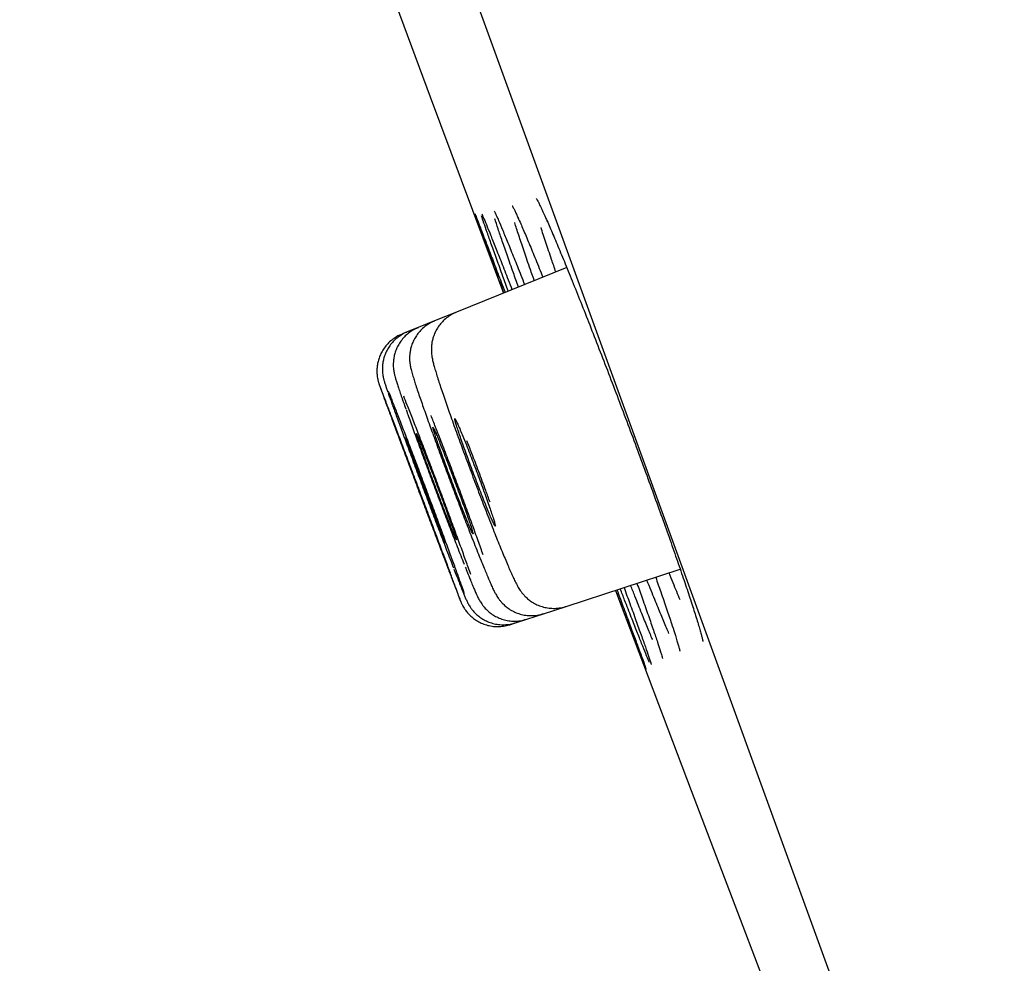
# Model space of a CAD drawing. Header units: millimetres. Extents: x 8 to 1095, y 12 to 2372.
# Tile 48 of 89: x 80 to 90, y 2237 to 2247. Entities that reach past the tile are written whole.
import ezdxf

# ---------------------------------------------------------------- set-up
doc = ezdxf.new("R2010")
doc.units = ezdxf.units.MM

msp = doc.modelspace()

# ---------------------------------------------------------------- linework, layer by layer
at = {"color": 7, "linetype": 'Continuous', "lineweight": 30}
for p, q in [((99.5384, 2206.854), (64.2248, 2303.8774)), ((85.8084, 2244.3947), (84.6976, 2243.946)), ((84.6976, 2243.946), (84.478, 2243.8572)), ((84.478, 2243.8572), (84.3133, 2243.7907)), ((84.2035, 2243.7463), (84.1486, 2243.7241)), ((84.3133, 2243.7907), (84.2035, 2243.7463)), ((85.8011, 2240.9856), (86.9505, 2241.3591)), ((85.5756, 2240.9123), (85.8011, 2240.9856)), ((85.2938, 2240.8208), (85.4065, 2240.8574)), ((85.4065, 2240.8574), (85.5756, 2240.9123)), ((85.2374, 2240.8024), (85.2938, 2240.8208))]:
    msp.add_line(p, q, dxfattribs=at)
at = {"color": 7, "linetype": 'Continuous', "lineweight": 30, "flags": 128}
for points in [[(83.2876, 2249.206), (84.4355, 2246.1128), (85.1734, 2244.1382)], [(86.2985, 2241.1472), (87.0603, 2239.136), (88.2184, 2236.0987)]]:
    msp.add_lwpolyline(points, dxfattribs=at)
at = {"color": 7, "linetype": 'Continuous', "lineweight": 30}
msp.add_arc((-267.6498, 2127.7477), 395.3, 9.598586, 27.455358, dxfattribs=at)
for points, knots in [([(85.2608, 2245.0149), (85.2611, 2245.0144), (85.2617, 2245.0135), (85.2669, 2245.0041), (85.2757, 2244.987), (85.2888, 2244.96), (85.3041, 2244.9273), (85.3163, 2244.9), (85.3216, 2244.8881)], [0, 0, 0, 0, 0.108634, 0.254201, 0.4279, 0.624541, 0.836647, 1, 1, 1, 1]), ([(85.5007, 2245.0903), (85.501, 2245.09), (85.5015, 2245.0892), (85.507, 2245.0801), (85.5162, 2245.0633), (85.5297, 2245.0369), (85.5474, 2245.0008), (85.5692, 2244.9545), (85.591, 2244.9068), (85.6067, 2244.8713), (85.6129, 2244.8574)], [0, 0, 0, 0, 0.075001, 0.17759, 0.298871, 0.435882, 0.584037, 0.739062, 0.897909, 1, 1, 1, 1]), ([(85.1757, 2244.1391), (85.1567, 2244.1899), (85.1137, 2244.3056), (85.0556, 2244.4618), (85.0009, 2244.6096), (84.9557, 2244.7322), (84.9204, 2244.8286), (84.8964, 2244.8952), (84.8839, 2244.9304), (84.883, 2244.9339), (84.8829, 2244.9345)], [0, 0, 0, 0, 0.1122556, 0.2554673, 0.3991357, 0.5423473, 0.6855518, 0.8292129, 0.9724174, 1, 1, 1, 1]), ([(84.8833, 2244.9366), (84.8846, 2244.9339), (84.8878, 2244.9267), (84.9052, 2244.883), (84.9342, 2244.8086), (84.9738, 2244.7059), (85.0228, 2244.578), (85.0816, 2244.4241), (85.1368, 2244.2791), (85.175, 2244.1785), (85.188, 2244.1441)], [0, 0, 0, 0, 0.087635, 0.227376, 0.367121, 0.507311, 0.647056, 0.786809, 0.927007, 1, 1, 1, 1]), ([(85.2205, 2244.1572), (85.2021, 2244.2075), (85.16, 2244.3228), (85.1035, 2244.4789), (85.0504, 2244.6269), (85.0066, 2244.7508), (84.9743, 2244.8447), (84.956, 2244.8988), (84.9518, 2244.913), (84.9515, 2244.914)], [0, 0, 0, 0, 0.132532, 0.303439, 0.474892, 0.645799, 0.816706, 0.988159, 1, 1, 1, 1]), ([(84.9545, 2244.9318), (84.9545, 2244.9318), (84.954, 2244.9327), (84.9559, 2244.9289), (84.9588, 2244.9225), (84.9604, 2244.919)], [0, 0, 0, 0, 0.040008, 0.460648, 1, 1, 1, 1]), ([(84.9564, 2244.9287), (84.9602, 2244.9202), (84.9702, 2244.898), (84.9986, 2244.8296), (85.0395, 2244.7287), (85.0903, 2244.6011), (85.1505, 2244.4478), (85.2064, 2244.3043), (85.2447, 2244.2053), (85.2575, 2244.1722)], [0, 0, 0, 0, 0.10103, 0.264179, 0.427849, 0.590998, 0.754164, 0.917851, 1, 1, 1, 1]), ([(85.0793, 2244.9605), (85.0794, 2244.9603), (85.0797, 2244.9599), (85.0838, 2244.9519), (85.0915, 2244.9359), (85.0998, 2244.9182), (85.1064, 2244.9033), (85.108, 2244.8997)], [0, 0, 0, 0, 0.131324, 0.34431, 0.604372, 0.902742, 1, 1, 1, 1]), ([(85.104, 2244.9092), (85.1097, 2244.8965), (85.1259, 2244.8606), (85.1635, 2244.7714), (85.2153, 2244.646), (85.2771, 2244.493), (85.3335, 2244.3518), (85.3717, 2244.2547), (85.3841, 2244.2233)], [0, 0, 0, 0, 0.109042, 0.308286, 0.506896, 0.705532, 0.904801, 1, 1, 1, 1]), ([(85.3226, 2244.1984), (85.3052, 2244.2468), (85.2646, 2244.3602), (85.2102, 2244.5147), (85.1583, 2244.6641), (85.1173, 2244.7855), (85.0933, 2244.8581), (85.086, 2244.8823), (85.0857, 2244.8835)], [0, 0, 0, 0, 0.155053, 0.363422, 0.572456, 0.780826, 0.989217, 1, 1, 1, 1]), ([(85.4819, 2244.2628), (85.4657, 2244.3089), (85.4266, 2244.4201), (85.3739, 2244.5738), (85.3247, 2244.7209), (85.2949, 2244.8117), (85.2846, 2244.8454), (85.2842, 2244.8466)], [0, 0, 0, 0, 0.1888, 0.455614, 0.72328, 0.990095, 1, 1, 1, 1]), ([(85.3179, 2244.8972), (85.3268, 2244.8773), (85.3499, 2244.8256), (85.3979, 2244.7129), (85.4607, 2244.5618), (85.5177, 2244.4223), (85.5558, 2244.3271), (85.5677, 2244.2975)], [0, 0, 0, 0, 0.152856, 0.397852, 0.642879, 0.888687, 1, 1, 1, 1]), ([(85.6093, 2244.866), (85.619, 2244.8443), (85.6466, 2244.7824), (85.702, 2244.6523), (85.7736, 2244.4807), (85.8525, 2244.2876), (85.9374, 2244.0762), (86.0271, 2243.8496), (86.1206, 2243.6106), (86.2167, 2243.3618), (86.3141, 2243.1067), (86.4116, 2242.8485), (86.508, 2242.5905), (86.6021, 2242.3358), (86.6927, 2242.0876), (86.7785, 2241.8493), (86.8587, 2241.6238), (86.9322, 2241.4132), (86.9975, 2241.2225), (87.0472, 2241.0745), (87.0711, 2241), (87.0795, 2240.9739)], [0, 0, 0, 0, 0.029772, 0.085074, 0.140553, 0.195855, 0.251142, 0.306606, 0.361894, 0.417153, 0.472588, 0.527847, 0.583076, 0.63848, 0.693709, 0.748919, 0.804305, 0.859515, 0.914726, 0.970113, 1, 1, 1, 1]), ([(85.6986, 2244.3504), (85.6841, 2244.3926), (85.647, 2244.5003), (85.5978, 2244.648), (85.5627, 2244.7549), (85.5497, 2244.797), (85.5496, 2244.7972)], [0, 0, 0, 0, 0.243092, 0.620048, 0.998205, 1, 1, 1, 1]), ([(84.6982, 2243.9444), (84.6903, 2243.9416), (84.6634, 2243.9318), (84.6222, 2243.9065), (84.5763, 2243.8707), (84.5379, 2243.83), (84.5067, 2243.7866), (84.4826, 2243.7417), (84.4652, 2243.6968), (84.4539, 2243.6534), (84.4478, 2243.6132), (84.4458, 2243.5775), (84.4465, 2243.5467), (84.4488, 2243.52), (84.4522, 2243.4959), (84.4566, 2243.4719), (84.463, 2243.4433), (84.4724, 2243.4075), (84.4855, 2243.362), (84.5024, 2243.3069), (84.5222, 2243.2452), (84.545, 2243.1762), (84.5701, 2243.1021), (84.5973, 2243.0231), (84.6265, 2242.9395), (84.6576, 2242.8521), (84.6903, 2242.7609), (84.7247, 2242.666), (84.7607, 2242.5676), (84.7889, 2242.4911), (84.8052, 2242.4475), (84.8087, 2242.438)], [0, 0, 0, 0, 0.011541, 0.039489, 0.066219, 0.091862, 0.116479, 0.140076, 0.162596, 0.183889, 0.203697, 0.221889, 0.238985, 0.256277, 0.275087, 0.297514, 0.327141, 0.372876, 0.42764, 0.479589, 0.534432, 0.587005, 0.638427, 0.689046, 0.738957, 0.788175, 0.836891, 0.88612, 0.935866, 0.985954, 1, 1, 1, 1]), ([(84.4785, 2243.8557), (84.4711, 2243.853), (84.4446, 2243.8435), (84.4038, 2243.8186), (84.3578, 2243.7829), (84.3193, 2243.7424), (84.2879, 2243.6991), (84.2637, 2243.6542), (84.2461, 2243.6091), (84.2346, 2243.5653), (84.2286, 2243.5245), (84.2267, 2243.4882), (84.2276, 2243.4573), (84.2301, 2243.4313), (84.2334, 2243.4089), (84.2374, 2243.388), (84.2426, 2243.3656), (84.2511, 2243.3335), (84.263, 2243.2931), (84.2802, 2243.2391), (84.299, 2243.1817), (84.3209, 2243.1168), (84.3452, 2243.0464), (84.3716, 2242.9707), (84.4002, 2242.8899), (84.4294, 2242.8082), (84.4499, 2242.7516), (84.4595, 2242.7251)], [0, 0, 0, 0, 0.01329, 0.047562, 0.080325, 0.111739, 0.141878, 0.17075, 0.198294, 0.224342, 0.248556, 0.270522, 0.290412, 0.309523, 0.329726, 0.352893, 0.382442, 0.424947, 0.506122, 0.56947, 0.636555, 0.70066, 0.763428, 0.825321, 0.886439, 0.946788, 1, 1, 1, 1]), ([(84.1492, 2243.7226), (84.1407, 2243.7195), (84.1133, 2243.7094), (84.0718, 2243.6838), (84.0263, 2243.6478), (83.9882, 2243.6072), (83.9574, 2243.5638), (83.9335, 2243.5188), (83.9162, 2243.4735), (83.905, 2243.429), (83.8992, 2243.3864), (83.898, 2243.347), (83.9002, 2243.3122), (83.9043, 2243.2837), (83.9088, 2243.2622), (83.9127, 2243.247), (83.9158, 2243.2362), (83.9185, 2243.2277), (83.9212, 2243.2195), (83.9232, 2243.2134), (83.9251, 2243.2082), (83.9257, 2243.2066)], [0, 0, 0, 0, 0.036733, 0.119234, 0.198081, 0.273637, 0.346058, 0.415357, 0.481421, 0.54401, 0.602729, 0.656945, 0.705488, 0.74595, 0.776486, 0.801262, 0.82595, 0.856606, 0.89946, 0.968896, 1, 1, 1, 1]), ([(84.2038, 2243.7453), (84.2009, 2243.7444), (84.1786, 2243.737), (84.141, 2243.7151), (84.0933, 2243.6809), (84.0532, 2243.6412), (84.0203, 2243.5985), (83.9944, 2243.5538), (83.9753, 2243.5085), (83.9625, 2243.4638), (83.9552, 2243.421), (83.9528, 2243.3816), (83.9538, 2243.3475), (83.9568, 2243.3197), (83.9604, 2243.2979), (83.9641, 2243.2808), (83.9677, 2243.2665), (83.9716, 2243.2526), (83.9767, 2243.2356), (83.9843, 2243.2124), (83.9948, 2243.1811), (84.0045, 2243.1535), (84.0089, 2243.1407)], [0, 0, 0, 0, 0.009021, 0.069773, 0.127764, 0.183312, 0.236571, 0.287577, 0.336269, 0.382478, 0.425871, 0.465769, 0.500913, 0.530416, 0.556152, 0.581927, 0.611093, 0.648241, 0.701742, 0.794695, 0.904605, 1, 1, 1, 1]), ([(84.3138, 2243.7891), (84.3022, 2243.7846), (84.272, 2243.7728), (84.2283, 2243.7446), (84.184, 2243.7077), (84.1471, 2243.6665), (84.1174, 2243.6227), (84.0946, 2243.5776), (84.0784, 2243.5325), (84.0683, 2243.4889), (84.0633, 2243.4482), (84.0624, 2243.4123), (84.0641, 2243.3822), (84.067, 2243.3576), (84.0706, 2243.3372), (84.0744, 2243.3193), (84.0789, 2243.3012), (84.0853, 2243.2781), (84.0945, 2243.248), (84.1076, 2243.2076), (84.124, 2243.1587), (84.1393, 2243.1141), (84.1504, 2243.0823), (84.1538, 2243.0725)], [0, 0, 0, 0, 0.030672, 0.080051, 0.127284, 0.172572, 0.215994, 0.257544, 0.297118, 0.334474, 0.369097, 0.400162, 0.427384, 0.452357, 0.478023, 0.506888, 0.543196, 0.594469, 0.682875, 0.775922, 0.864796, 0.958448, 1, 1, 1, 1]), ([(84.6176, 2241.3584), (84.6331, 2241.3175), (84.6642, 2241.2357), (84.6994, 2241.1437), (84.7246, 2241.0786), (84.7386, 2241.0431), (84.7409, 2241.0388), (84.7318, 2241.0649), (84.7111, 2241.1218), (84.6799, 2241.2066), (84.6386, 2241.3181), (84.5888, 2241.4521), (84.5315, 2241.6056), (84.4686, 2241.7737), (84.4018, 2241.952), (84.333, 2242.1352), (84.2642, 2242.3181), (84.1973, 2242.4958), (84.1343, 2242.6628), (84.0767, 2242.8149), (84.0266, 2242.947), (83.9848, 2243.0566), (83.9535, 2243.1382), (83.9337, 2243.1894), (83.9295, 2243.1995), (83.9278, 2243.2036)], [0, 0, 0, 0, 0.044141, 0.088282, 0.132423, 0.176563, 0.220703, 0.264842, 0.308979, 0.353116, 0.397252, 0.441389, 0.485526, 0.529664, 0.573804, 0.617944, 0.662087, 0.706229, 0.750373, 0.794517, 0.838661, 0.882805, 0.926948, 0.97109, 1, 1, 1, 1]), ([(83.9293, 2243.1967), (83.9323, 2243.1882), (83.9391, 2243.169), (83.9629, 2243.1039), (83.9979, 2243.0091), (84.0425, 2242.8889), (84.0954, 2242.7469), (84.1549, 2242.5875), (84.2195, 2242.4149), (84.2873, 2242.2343), (84.3563, 2242.0505), (84.4246, 2241.8689), (84.4903, 2241.6947), (84.5438, 2241.5531), (84.586, 2241.4416), (84.6071, 2241.3861), (84.6176, 2241.3584)], [0, 0, 0, 0, 0.060525, 0.137217, 0.213907, 0.290598, 0.367289, 0.443981, 0.520676, 0.597371, 0.674071, 0.750771, 0.827474, 0.904177, 0.952088, 1, 1, 1, 1]), ([(84.0124, 2243.1313), (84.0136, 2243.1279), (84.0224, 2243.1024), (84.0492, 2243.0276), (84.092, 2242.9091), (84.1444, 2242.766), (84.2033, 2242.6063), (84.2676, 2242.4332), (84.3353, 2242.2522), (84.4044, 2242.0681), (84.473, 2241.8863), (84.5392, 2241.7119), (84.5933, 2241.5702), (84.6362, 2241.4587), (84.6576, 2241.4033), (84.6683, 2241.3755)], [0, 0, 0, 0, 0.01389, 0.101549, 0.189209, 0.276862, 0.364516, 0.45217, 0.539824, 0.627483, 0.715142, 0.802811, 0.890479, 0.94524, 1, 1, 1, 1]), ([(84.7787, 2241.1162), (84.7756, 2241.1254), (84.7666, 2241.1521), (84.7399, 2241.2275), (84.7, 2241.3384), (84.6508, 2241.4732), (84.5941, 2241.6272), (84.5317, 2241.7957), (84.4651, 2241.9744), (84.3963, 2242.158), (84.3273, 2242.3412), (84.2599, 2242.5191), (84.1962, 2242.6861), (84.1378, 2242.8384), (84.0869, 2242.97), (84.0448, 2243.0776), (84.0253, 2243.1261), (84.0161, 2243.149)], [0, 0, 0, 0, 0.036221, 0.105557, 0.174887, 0.244217, 0.313543, 0.38287, 0.452198, 0.521526, 0.59086, 0.660194, 0.729535, 0.798876, 0.868222, 0.937569, 1, 1, 1, 1]), ([(84.1538, 2243.0725), (84.1577, 2243.0612), (84.1683, 2243.0309), (84.1809, 2242.9954), (84.1888, 2242.9731)], [0, 0, 0, 0, 0.372377, 1, 1, 1, 1]), ([(84.8418, 2241.3079), (84.8336, 2241.3314), (84.8129, 2241.3909), (84.7691, 2241.5131), (84.7133, 2241.667), (84.6511, 2241.8364), (84.5846, 2242.0158), (84.5157, 2242.2), (84.4463, 2242.3838), (84.3784, 2242.5622), (84.3139, 2242.7299), (84.2547, 2242.8818), (84.205, 2243.0081), (84.1796, 2243.071), (84.1682, 2243.0991)], [0, 0, 0, 0, 0.056957, 0.14419, 0.23141, 0.31863, 0.405845, 0.49306, 0.580281, 0.667503, 0.754739, 0.841976, 0.92923, 1, 1, 1, 1]), ([(84.1917, 2242.9655), (84.1938, 2242.9595), (84.21, 2242.9136), (84.2488, 2242.8062), (84.3066, 2242.6474), (84.3708, 2242.4732), (84.4383, 2242.2916), (84.5077, 2242.1069), (84.5768, 2241.9245), (84.6436, 2241.7496), (84.6985, 2241.6075), (84.7421, 2241.4957), (84.764, 2241.4402), (84.7749, 2241.4124)], [0, 0, 0, 0, 0.016144, 0.122517, 0.22889, 0.335253, 0.441616, 0.547983, 0.65435, 0.760732, 0.867115, 0.933557, 1, 1, 1, 1]), ([(84.9664, 2241.5065), (84.9589, 2241.5281), (84.936, 2241.5938), (84.8887, 2241.7257), (84.8272, 2241.8949), (84.7606, 2242.0755), (84.6916, 2242.2605), (84.6216, 2242.4454), (84.5531, 2242.6243), (84.4925, 2242.7806), (84.4579, 2242.8681), (84.443, 2242.9057)], [0, 0, 0, 0, 0.059364, 0.180668, 0.301972, 0.423254, 0.544536, 0.665823, 0.78711, 0.908426, 1, 1, 1, 1]), ([(84.7702, 2242.6812), (84.7612, 2242.7033), (84.7429, 2242.7482), (84.7204, 2242.801), (84.7023, 2242.8416), (84.6895, 2242.8673), (84.6823, 2242.8781), (84.6808, 2242.8733), (84.6852, 2242.8532), (84.6952, 2242.8185), (84.7108, 2242.7696), (84.7312, 2242.7089), (84.7562, 2242.637), (84.7846, 2242.5571), (84.8161, 2242.4702), (84.8493, 2242.3802), (84.8839, 2242.2881), (84.9182, 2242.1981), (84.9519, 2242.1111), (84.9835, 2242.0313), (85.0125, 2241.9593), (85.0377, 2241.8985), (85.0589, 2241.8496), (85.0749, 2241.8147), (85.0857, 2241.7944), (85.0908, 2241.7895), (85.09, 2241.8002), (85.0835, 2241.8258), (85.0713, 2241.8661), (85.054, 2241.9193), (85.0317, 2241.9848), (85.0055, 2242.0596), (84.9756, 2242.1429), (84.9435, 2242.2307), (84.9095, 2242.3223), (84.8751, 2242.4135), (84.8407, 2242.503), (84.8048, 2242.595), (84.7825, 2242.6506), (84.7702, 2242.6812)], [0, 0, 0, 0, 0.02648, 0.053729, 0.080209, 0.107457, 0.133941, 0.161194, 0.187675, 0.214925, 0.241396, 0.268636, 0.295093, 0.322318, 0.348764, 0.375977, 0.402421, 0.42963, 0.456079, 0.483295, 0.509756, 0.536985, 0.56346, 0.590702, 0.617185, 0.644437, 0.67092, 0.698172, 0.724647, 0.75189, 0.778351, 0.805581, 0.83203, 0.859246, 0.885689, 0.912899, 0.939346, 0.966558, 1, 1, 1, 1]), ([(84.5462, 2242.5954), (84.5373, 2242.6175), (84.5194, 2242.6623), (84.4975, 2242.7151), (84.48, 2242.7559), (84.4678, 2242.7819), (84.4611, 2242.7931), (84.4602, 2242.7889), (84.4651, 2242.7694), (84.4755, 2242.7354), (84.4914, 2242.6874), (84.512, 2242.6275), (84.5371, 2242.5564), (84.5656, 2242.4774), (84.5971, 2242.3913), (84.6301, 2242.302), (84.6645, 2242.2105), (84.6985, 2242.1211), (84.7318, 2242.0346), (84.7628, 2241.955), (84.7914, 2241.8832), (84.816, 2241.8225), (84.8365, 2241.7734), (84.852, 2241.7384), (84.8622, 2241.7177), (84.8667, 2241.7124), (84.8654, 2241.7224), (84.8585, 2241.7473), (84.8459, 2241.7869), (84.8283, 2241.8393), (84.8058, 2241.9039), (84.7794, 2241.9779), (84.7496, 2242.0603), (84.7176, 2242.1474), (84.6837, 2242.2383), (84.6496, 2242.3288), (84.6156, 2242.4178), (84.5802, 2242.5095), (84.5583, 2242.5649), (84.5462, 2242.5954)], [0, 0, 0, 0, 0.026476, 0.053719, 0.080194, 0.107438, 0.133915, 0.16116, 0.187634, 0.214876, 0.241342, 0.268577, 0.295034, 0.322259, 0.348711, 0.37593, 0.402381, 0.429598, 0.456054, 0.483277, 0.509742, 0.536973, 0.563446, 0.590686, 0.617163, 0.644408, 0.670883, 0.698127, 0.724596, 0.751833, 0.778293, 0.805521, 0.831974, 0.859194, 0.885645, 0.912862, 0.939316, 0.966537, 1, 1, 1, 1]), ([(84.2052, 2242.4671), (84.1969, 2242.4891), (84.18, 2242.5338), (84.1599, 2242.5865), (84.1441, 2242.6277), (84.1342, 2242.6531), (84.1296, 2242.6646), (84.1302, 2242.6625), (84.1304, 2242.6621)], [0, 0, 0, 0, 0.186927, 0.379276, 0.566203, 0.758552, 0.945472, 1, 1, 1, 1]), ([(84.131, 2242.6596), (84.1328, 2242.6545), (84.1364, 2242.6443), (84.1488, 2242.6105), (84.166, 2242.5639), (84.1878, 2242.5051), (84.2138, 2242.4353), (84.2429, 2242.3575), (84.2747, 2242.2725), (84.3078, 2242.1843), (84.3418, 2242.0938), (84.3751, 2242.0052), (84.4075, 2241.9193), (84.4373, 2241.8403), (84.4644, 2241.7688), (84.4875, 2241.7081), (84.5061, 2241.6593), (84.52, 2241.6232), (84.5247, 2241.6112), (84.5271, 2241.6053)], [0, 0, 0, 0, 0.058028, 0.117738, 0.175765, 0.235474, 0.293502, 0.353212, 0.411242, 0.470954, 0.528988, 0.588704, 0.64674, 0.706459, 0.764496, 0.824215, 0.88225, 0.941968, 1, 1, 1, 1]), ([(84.2636, 2242.4888), (84.2551, 2242.5108), (84.2378, 2242.5554), (84.2172, 2242.6081), (84.2008, 2242.6492), (84.1902, 2242.6745), (84.1851, 2242.6859), (84.1855, 2242.6838), (84.1856, 2242.6833)], [0, 0, 0, 0, 0.186783, 0.378983, 0.565767, 0.757967, 0.944744, 1, 1, 1, 1]), ([(84.1858, 2242.6806), (84.1874, 2242.6755), (84.1906, 2242.6651), (84.2024, 2242.6311), (84.2191, 2242.5842), (84.2405, 2242.5253), (84.2661, 2242.4552), (84.2949, 2242.3772), (84.3265, 2242.292), (84.3595, 2242.2036), (84.3936, 2242.1129), (84.4271, 2242.0242), (84.4597, 2241.9383), (84.4899, 2241.8591), (84.5175, 2241.7876), (84.541, 2241.727), (84.5602, 2241.6782), (84.5748, 2241.6421), (84.5799, 2241.6303), (84.5824, 2241.6244)], [0, 0, 0, 0, 0.0580331, 0.1177495, 0.1757768, 0.2354871, 0.2935107, 0.3532169, 0.4112406, 0.4709468, 0.5289743, 0.5886843, 0.6467177, 0.7064338, 0.7644726, 0.8241943, 0.8822356, 0.9419602, 1, 1, 1, 1]), ([(84.3777, 2242.5302), (84.369, 2242.5523), (84.3514, 2242.5971), (84.3301, 2242.6501), (84.3131, 2242.6912), (84.3014, 2242.7176), (84.2953, 2242.7293), (84.2948, 2242.7257), (84.3002, 2242.7069), (84.311, 2242.6737), (84.3272, 2242.6264), (84.3481, 2242.5673), (84.3734, 2242.497), (84.4019, 2242.4187), (84.4334, 2242.3332), (84.4664, 2242.2445), (84.5005, 2242.1536), (84.5342, 2242.0645), (84.5672, 2241.9782), (84.5979, 2241.8988), (84.6259, 2241.827), (84.6501, 2241.7662), (84.6701, 2241.7169), (84.685, 2241.6815), (84.6947, 2241.6604), (84.6987, 2241.6545), (84.6969, 2241.6639), (84.6895, 2241.6881), (84.6766, 2241.7269), (84.6586, 2241.7785), (84.6359, 2241.8424), (84.6095, 2241.9156), (84.5796, 2241.9973), (84.5476, 2242.0838), (84.5139, 2242.1741), (84.4799, 2242.2642), (84.4463, 2242.3529), (84.4112, 2242.4443), (84.3896, 2242.4996), (84.3777, 2242.5302)], [0, 0, 0, 0, 0.026471, 0.05371, 0.080182, 0.107421, 0.133892, 0.161131, 0.187599, 0.214836, 0.241299, 0.26853, 0.294988, 0.322214, 0.34867, 0.375893, 0.402351, 0.429575, 0.456036, 0.483264, 0.50973, 0.536964, 0.563434, 0.590672, 0.617144, 0.644383, 0.670853, 0.69809, 0.724555, 0.751787, 0.778247, 0.805475, 0.831931, 0.859155, 0.885611, 0.912835, 0.939294, 0.966521, 1, 1, 1, 1]), ([(84.4615, 2242.72), (84.4629, 2242.7161), (84.4835, 2242.6588), (84.5291, 2242.5348), (84.5962, 2242.3534), (84.666, 2242.1674), (84.7356, 2241.9841), (84.8032, 2241.8083), (84.859, 2241.6655), (84.9034, 2241.5531), (84.9259, 2241.4973), (84.9371, 2241.4693)], [0, 0, 0, 0, 0.01003, 0.146591, 0.283152, 0.419708, 0.556265, 0.692847, 0.829429, 0.914714, 1, 1, 1, 1]), ([(85.037, 2242.0336), (85.0225, 2242.0734), (84.9861, 2242.173), (84.924, 2242.3391), (84.8602, 2242.5079), (84.8209, 2242.6099), (84.8045, 2242.6523)], [0, 0, 0, 0, 0.196728, 0.492947, 0.789157, 1, 1, 1, 1]), ([(84.5294, 2241.5999), (84.5295, 2241.5996), (84.5306, 2241.5972), (84.5272, 2241.6069), (84.519, 2241.6296), (84.5047, 2241.6684), (84.4858, 2241.7195), (84.4622, 2241.783), (84.4351, 2241.8557), (84.4048, 2241.9369), (84.3726, 2242.0229), (84.3388, 2242.1127), (84.3052, 2242.2023), (84.2719, 2242.2906), (84.2376, 2242.3816), (84.2167, 2242.4367), (84.2052, 2242.4671)], [0, 0, 0, 0, 0.007717, 0.081547, 0.157519, 0.231348, 0.307317, 0.381146, 0.457115, 0.530947, 0.606919, 0.680754, 0.756731, 0.83057, 0.906551, 1, 1, 1, 1]), ([(84.5854, 2241.6191), (84.5855, 2241.6189), (84.5868, 2241.6166), (84.5838, 2241.6264), (84.5763, 2241.6493), (84.5626, 2241.6883), (84.5441, 2241.7397), (84.521, 2241.8034), (84.4942, 2241.8763), (84.4641, 2241.9578), (84.432, 2242.0439), (84.3983, 2242.134), (84.3645, 2242.2237), (84.3311, 2242.3121), (84.2964, 2242.4032), (84.2752, 2242.4583), (84.2636, 2242.4888)], [0, 0, 0, 0, 0.007523, 0.081379, 0.157377, 0.231226, 0.307216, 0.381058, 0.457042, 0.530884, 0.606866, 0.68071, 0.756696, 0.830548, 0.906541, 1, 1, 1, 1]), ([(84.8087, 2242.438), (84.8178, 2242.4135), (84.8396, 2242.355), (84.8744, 2242.2624), (84.9126, 2242.1615), (84.9502, 2242.0631), (84.9872, 2241.9674), (85.0234, 2241.8743), (85.059, 2241.7839), (85.0935, 2241.6969), (85.1267, 2241.6143), (85.1582, 2241.537), (85.1877, 2241.4658), (85.2104, 2241.4119), (85.2229, 2241.3828), (85.2271, 2241.3732)], [0, 0, 0, 0, 0.059385, 0.141513, 0.222964, 0.303469, 0.382949, 0.463184, 0.544361, 0.626326, 0.708897, 0.791893, 0.8752, 0.958852, 1, 1, 1, 1]), ([(84.9382, 2241.4661), (84.9442, 2241.4513), (84.96, 2241.4118), (84.9825, 2241.3571), (84.9978, 2241.3203), (85.0051, 2241.3029)], [0, 0, 0, 0, 0.24055, 0.642367, 1, 1, 1, 1]), ([(84.6736, 2241.3619), (84.6825, 2241.339), (84.6998, 2241.2945), (84.7173, 2241.2498), (84.7262, 2241.2272), (84.7283, 2241.2219)], [0, 0, 0, 0, 0.4497068, 0.8717476, 1, 1, 1, 1]), ([(84.7869, 2241.3819), (84.7901, 2241.3738), (84.8028, 2241.3418), (84.8201, 2241.2986), (84.8333, 2241.2661), (84.8387, 2241.2526)], [0, 0, 0, 0, 0.165576, 0.655019, 1, 1, 1, 1]), ([(85.2271, 2241.3732), (85.2312, 2241.3636), (85.2437, 2241.335), (85.2629, 2241.292), (85.2851, 2241.2446), (85.303, 2241.209), (85.3195, 2241.1794), (85.3327, 2241.158), (85.3476, 2241.1361), (85.3667, 2241.1115), (85.3914, 2241.0844), (85.4231, 2241.0557), (85.4623, 2241.0274), (85.5085, 2241.0022), (85.5602, 2240.9825), (85.6157, 2240.9699), (85.6737, 2240.965), (85.732, 2240.9694), (85.775, 2240.9768), (85.797, 2240.9854), (85.8007, 2240.9869)], [0, 0, 0, 0, 0.050817, 0.152991, 0.259582, 0.3804, 0.436609, 0.478785, 0.517359, 0.554544, 0.592131, 0.633426, 0.679151, 0.727829, 0.77837, 0.830171, 0.882768, 0.935842, 0.989184, 1, 1, 1, 1]), ([(84.8387, 2241.2526), (84.8425, 2241.2434), (84.8536, 2241.2161), (84.8703, 2241.176), (84.8882, 2241.1339), (84.9022, 2241.1026), (84.9138, 2241.078), (84.9232, 2241.0595), (84.9334, 2241.0411), (84.9451, 2241.0221), (84.961, 2240.9991), (84.9828, 2240.9722), (85.012, 2240.9424), (85.0489, 2240.9123), (85.0928, 2240.8848), (85.1424, 2240.8623), (85.1965, 2240.8464), (85.2535, 2240.8379), (85.3119, 2240.8382), (85.3635, 2240.8447), (85.394, 2240.8551), (85.406, 2240.8592)], [0, 0, 0, 0, 0.048769, 0.144479, 0.242705, 0.347759, 0.412202, 0.463245, 0.495194, 0.525297, 0.554944, 0.587373, 0.625766, 0.668987, 0.714951, 0.763127, 0.812881, 0.863632, 0.914984, 0.966687, 1, 1, 1, 1]), ([(85.0051, 2241.3029), (85.009, 2241.2936), (85.0208, 2241.2656), (85.0387, 2241.2242), (85.0586, 2241.1795), (85.0757, 2241.1435), (85.0908, 2241.1145), (85.1052, 2241.0898), (85.1192, 2241.0684), (85.1369, 2241.0445), (85.1605, 2241.0174), (85.1912, 2240.9881), (85.2296, 2240.959), (85.2751, 2240.9329), (85.3261, 2240.9121), (85.3811, 2240.8982), (85.4388, 2240.892), (85.4971, 2240.8948), (85.5432, 2240.902), (85.5683, 2240.9114), (85.5751, 2240.914)], [0, 0, 0, 0, 0.049923, 0.149139, 0.251824, 0.364892, 0.445915, 0.487421, 0.521797, 0.555505, 0.590675, 0.630732, 0.675544, 0.723208, 0.772829, 0.823823, 0.875686, 0.928072, 0.980757, 1, 1, 1, 1]), ([(86.7273, 2240.9738), (86.7048, 2241.0288), (86.6699, 2241.1138), (86.6295, 2241.2146), (86.6152, 2241.2501)], [0, 0, 0, 0, 0.6471113, 1, 1, 1, 1]), ([(86.7034, 2241.2788), (86.7209, 2241.2291), (86.7611, 2241.1145), (86.8141, 2240.9596), (86.8606, 2240.8213), (86.8825, 2240.7527), (86.8919, 2240.7233)], [0, 0, 0, 0, 0.217843, 0.502759, 0.78677, 1, 1, 1, 1]), ([(86.9497, 2241.0519), (86.9267, 2241.1066), (86.8918, 2241.1898), (86.8515, 2241.2885), (86.8377, 2241.3224)], [0, 0, 0, 0, 0.657076, 1, 1, 1, 1]), ([(84.7283, 2241.2219), (84.7319, 2241.2127), (84.7399, 2241.1925), (84.7467, 2241.1755), (84.7504, 2241.1663)], [0, 0, 0, 0, 0.454947, 1, 1, 1, 1]), ([(84.7504, 2241.1663), (84.7528, 2241.1603), (84.7616, 2241.1382), (84.774, 2241.1077), (84.7885, 2241.0729), (84.7979, 2241.051), (84.8075, 2241.0309), (84.8145, 2241.0171), (84.8237, 2241.0006), (84.8367, 2240.9796), (84.8553, 2240.9537), (84.8808, 2240.9241), (84.914, 2240.8931), (84.954, 2240.8637), (85.0002, 2240.8382), (85.0518, 2240.8182), (85.1073, 2240.8053), (85.1652, 2240.8002), (85.2235, 2240.8044), (85.2668, 2240.8117), (85.2892, 2240.8205), (85.2933, 2240.8221)], [0, 0, 0, 0, 0.039052, 0.143212, 0.251724, 0.372313, 0.41188, 0.442177, 0.469973, 0.497386, 0.528915, 0.568242, 0.612772, 0.66041, 0.711288, 0.764501, 0.819185, 0.874761, 0.930867, 0.987276, 1, 1, 1, 1]), ([(86.4112, 2240.858), (86.39, 2240.9137), (86.356, 2241.003), (86.3159, 2241.1084), (86.3009, 2241.148)], [0, 0, 0, 0, 0.624548, 1, 1, 1, 1]), ([(86.3136, 2241.1521), (86.3342, 2241.0969), (86.3788, 2240.9771), (86.438, 2240.8177), (86.4923, 2240.6711), (86.5366, 2240.5508), (86.5714, 2240.4558), (86.5949, 2240.3906), (86.6067, 2240.3572), (86.6073, 2240.3543), (86.6074, 2240.3538)], [0, 0, 0, 0, 0.120971, 0.262488, 0.403554, 0.544613, 0.686121, 0.82718, 0.968234, 1, 1, 1, 1]), ([(86.4582, 2240.8765), (86.4365, 2240.9321), (86.4021, 2241.0202), (86.3618, 2241.1244), (86.3469, 2241.1629)], [0, 0, 0, 0, 0.6302956, 1, 1, 1, 1]), ([(86.385, 2241.1753), (86.4048, 2241.1209), (86.4484, 2241.0018), (86.5059, 2240.8427), (86.5585, 2240.6959), (86.6014, 2240.5744), (86.6334, 2240.4815), (86.6518, 2240.4266), (86.656, 2240.4122), (86.6566, 2240.41)], [0, 0, 0, 0, 0.139954, 0.306207, 0.471932, 0.637652, 0.803901, 0.969622, 1, 1, 1, 1]), ([(86.5634, 2240.9156), (86.5413, 2240.9709), (86.5066, 2241.0574), (86.4663, 2241.1599), (86.4517, 2241.197)], [0, 0, 0, 0, 0.6384, 1, 1, 1, 1]), ([(86.5149, 2241.2175), (86.5336, 2241.1653), (86.5754, 2241.0484), (86.6309, 2240.891), (86.6818, 2240.744), (86.7221, 2240.625), (86.7403, 2240.5681), (86.7489, 2240.5413)], [0, 0, 0, 0, 0.171845, 0.385108, 0.597694, 0.810292, 1, 1, 1, 1]), ([(84.7406, 2241.0384), (84.7409, 2241.0374), (84.7423, 2241.0341), (84.7448, 2241.0281), (84.7492, 2241.0182), (84.7556, 2241.0048), (84.7644, 2240.988), (84.7777, 2240.9655), (84.7977, 2240.9371), (84.8258, 2240.9043), (84.8611, 2240.8719), (84.9026, 2240.8424), (84.9489, 2240.8175), (85.001, 2240.7982), (85.0568, 2240.7861), (85.1148, 2240.7818), (85.1731, 2240.787), (85.2144, 2240.7943), (85.2348, 2240.8026), (85.2371, 2240.8035)], [0, 0, 0, 0, 0.023234, 0.081426, 0.1255, 0.15378, 0.183552, 0.222176, 0.273529, 0.338709, 0.41363, 0.48524, 0.563871, 0.646037, 0.730385, 0.816042, 0.902475, 0.989346, 1, 1, 1, 1]), ([(86.8367, 2240.7139), (86.8366, 2240.7142), (86.8225, 2240.7461), (86.7867, 2240.8307), (86.7471, 2240.9261), (86.7273, 2240.9738)], [0, 0, 0, 0, 0.003657, 0.501829, 1, 1, 1, 1]), ([(87.0765, 2240.9823), (87.0842, 2240.9582), (87.1005, 2240.9077), (87.1214, 2240.8405), (87.1399, 2240.7794), (87.1546, 2240.7282), (87.1657, 2240.6873), (87.1729, 2240.6579), (87.1767, 2240.6405), (87.178, 2240.6324), (87.1779, 2240.633), (87.1779, 2240.6332)], [0, 0, 0, 0, 0.123979, 0.260735, 0.395554, 0.527657, 0.655895, 0.780916, 0.88222, 0.968068, 1, 1, 1, 1]), ([(86.6049, 2240.3567), (86.6039, 2240.3592), (86.6005, 2240.3668), (86.5829, 2240.4112), (86.5535, 2240.4866), (86.5141, 2240.5889), (86.4671, 2240.7115), (86.4298, 2240.8091), (86.4112, 2240.858)], [0, 0, 0, 0, 0.089645, 0.276291, 0.463532, 0.650178, 0.825089, 1, 1, 1, 1]), ([(86.6413, 2240.4214), (86.6393, 2240.4258), (86.6306, 2240.4453), (86.6046, 2240.5084), (86.5642, 2240.6081), (86.5155, 2240.7306), (86.4773, 2240.8279), (86.4582, 2240.8765)], [0, 0, 0, 0, 0.070356, 0.310857, 0.550594, 0.775297, 1, 1, 1, 1]), ([(86.6709, 2240.6524), (86.6705, 2240.6533), (86.6566, 2240.6861), (86.6214, 2240.772), (86.5827, 2240.8677), (86.5634, 2240.9156)], [0, 0, 0, 0, 0.014985, 0.507492, 1, 1, 1, 1]), ([(86.8888, 2240.7323), (86.893, 2240.7191), (86.9039, 2240.6851), (86.9177, 2240.6402), (86.9303, 2240.5975), (86.9388, 2240.5664), (86.9436, 2240.5469), (86.9457, 2240.537), (86.9457, 2240.5368), (86.9457, 2240.5368)], [0, 0, 0, 0, 0.117903, 0.30298, 0.483453, 0.659818, 0.806689, 0.931927, 1, 1, 1, 1]), ([(86.7456, 2240.5508), (86.7469, 2240.5469), (86.753, 2240.5279), (86.7603, 2240.5038), (86.7675, 2240.4789), (86.771, 2240.4658), (86.7723, 2240.4599), (86.7721, 2240.4611), (86.772, 2240.4612)], [0, 0, 0, 0, 0.070302, 0.348195, 0.591883, 0.807343, 0.97902, 1, 1, 1, 1]), ([(86.6532, 2240.42), (86.6547, 2240.4153), (86.6572, 2240.407), (86.6585, 2240.4019), (86.6582, 2240.403), (86.6582, 2240.4031)], [0, 0, 0, 0, 0.5438036, 0.9633563, 1, 1, 1, 1])]:
    msp.add_open_spline(points, degree=3, knots=knots, dxfattribs=at)

doc.saveas('drawing.dxf')
